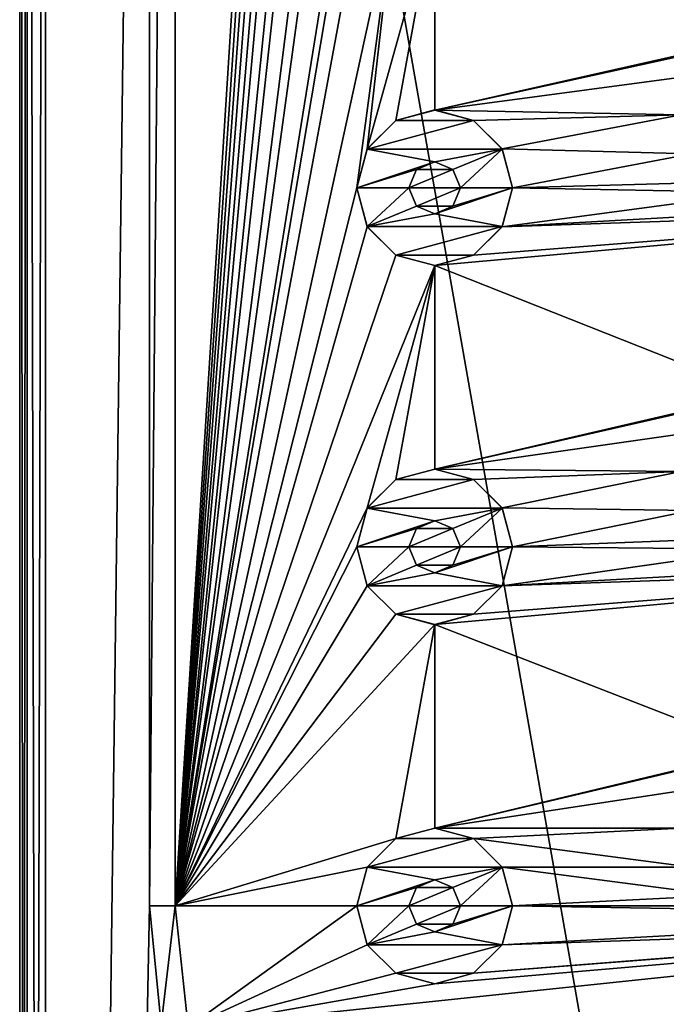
# Model space of a CAD drawing. Header units: millimetres. Extents: x -178 to 325, y 0 to 197.
# Tile 33 of 256: x -164 to -152, y 125 to 144. Entities that reach past the tile are written whole.
import ezdxf

# ---------------------------------------------------------------- set-up
doc = ezdxf.new("R2010")
doc.units = ezdxf.units.MM
doc.header["$LTSCALE"] = 52.148148
for name, color, linetype in [('6044', 7, 'CONTINUOUS'), ('6045', 7, 'CONTINUOUS'), ('6046', 7, 'CONTINUOUS'), ('6052', 7, 'CONTINUOUS'), ('6055', 7, 'CONTINUOUS'), ('6058', 7, 'CONTINUOUS'), ('6060', 7, 'CONTINUOUS'), ('6061', 7, 'CONTINUOUS'), ('6064', 7, 'CONTINUOUS'), ('6065', 7, 'CONTINUOUS'), ('6122', 7, 'CONTINUOUS'), ('6123', 7, 'CONTINUOUS'), ('6124', 7, 'CONTINUOUS'), ('6125', 7, 'CONTINUOUS'), ('6126', 7, 'CONTINUOUS'), ('6127', 7, 'CONTINUOUS'), ('6128', 7, 'CONTINUOUS'), ('6129', 7, 'CONTINUOUS'), ('6130', 7, 'CONTINUOUS'), ('6131', 7, 'CONTINUOUS'), ('6132', 7, 'CONTINUOUS'), ('6133', 7, 'CONTINUOUS'), ('6134', 7, 'CONTINUOUS'), ('6135', 7, 'CONTINUOUS'), ('6136', 7, 'CONTINUOUS')]:
    doc.layers.add(name, color=color, linetype=linetype)

msp = doc.modelspace()

# ---------------------------------------------------------------- linework, layer by layer
at = {"layer": '6044', "linetype": 'CONTINUOUS'}
for points in [[(-136.25, 183.25, -7.5), (-136.25, 26.75, -7.5), (-163.75, 183.25, -7.5), (-136.25, 183.25, -7.5)], [(-163.75, 183.25, -7.5), (-136.25, 26.75, -7.5), (-163.75, 26.75, -7.5), (-163.75, 183.25, -7.5)]]:
    msp.add_3dface(points, dxfattribs=at)
at = {"layer": '6045', "linetype": 'CONTINUOUS'}
for points in [[(-163.75, 183.25, 7.5), (-163.75, 26.75, 7.5), (-161.75, 183.25, 7.5), (-163.75, 183.25, 7.5)], [(-161.75, 183.25, 7.5), (-163.75, 26.75, 7.5), (-161.75, 126.75, 7.5), (-161.75, 183.25, 7.5)], [(-161.25, 183.25, 7.5), (-161.25, 126.75, 7.5), (-157.75, 182.121, 7.5), (-161.25, 183.25, 7.5)], [(-157.75, 182.121, 7.5), (-161.25, 126.75, 7.5), (-157.549, 181.371, 7.5), (-157.75, 182.121, 7.5)], [(-161.25, 126.75, 7.5), (-157.75, 175.2, 7.5), (-157.549, 181.371, 7.5), (-161.25, 126.75, 7.5)], [(-157.75, 175.2, 7.5), (-161.25, 126.75, 7.5), (-157.549, 174.45, 7.5), (-157.75, 175.2, 7.5)], [(-161.25, 126.75, 7.5), (-157.75, 168.278, 7.5), (-157.549, 174.45, 7.5), (-161.25, 126.75, 7.5)], [(-157.75, 168.278, 7.5), (-161.25, 126.75, 7.5), (-157.549, 167.528, 7.5), (-157.75, 168.278, 7.5)], [(-161.25, 126.75, 7.5), (-157.75, 161.357, 7.5), (-157.549, 167.528, 7.5), (-161.25, 126.75, 7.5)], [(-157.75, 161.357, 7.5), (-161.25, 126.75, 7.5), (-157.549, 160.607, 7.5), (-157.75, 161.357, 7.5)], [(-161.25, 126.75, 7.5), (-157.75, 154.435, 7.5), (-157.549, 160.607, 7.5), (-161.25, 126.75, 7.5)], [(-157.75, 154.435, 7.5), (-161.25, 126.75, 7.5), (-157.549, 153.686, 7.5), (-157.75, 154.435, 7.5)], [(-157.549, 153.686, 7.5), (-161.25, 126.75, 7.5), (-157, 153.136, 7.5), (-157.549, 153.686, 7.5)], [(-161.25, 126.75, 7.5), (-157.75, 147.514, 7.5), (-157, 153.136, 7.5), (-161.25, 126.75, 7.5)], [(-157.75, 147.514, 7.5), (-161.25, 126.75, 7.5), (-157.549, 146.764, 7.5), (-157.75, 147.514, 7.5)], [(-143.75, 147.144, 7.5), (-156.25, 146.015, 7.5), (-150, 143.499, 7.5), (-143.75, 147.144, 7.5)], [(-157.549, 146.764, 7.5), (-161.25, 126.75, 7.5), (-157, 146.215, 7.5), (-157.549, 146.764, 7.5)], [(-161.25, 126.75, 7.5), (-157.75, 140.593, 7.5), (-157, 146.215, 7.5), (-161.25, 126.75, 7.5)], [(-157.75, 140.593, 7.5), (-157.549, 141.342, 7.5), (-157, 146.215, 7.5), (-157.75, 140.593, 7.5)], [(-157, 146.215, 7.5), (-157.549, 141.342, 7.5), (-156.25, 146.015, 7.5), (-157, 146.215, 7.5)], [(-157.549, 141.342, 7.5), (-157, 141.892, 7.5), (-156.25, 146.015, 7.5), (-157.549, 141.342, 7.5)], [(-157, 141.892, 7.5), (-156.25, 142.092, 7.5), (-156.25, 146.015, 7.5), (-157, 141.892, 7.5)], [(-156.25, 146.015, 7.5), (-156.25, 142.092, 7.5), (-150, 143.499, 7.5), (-156.25, 146.015, 7.5)], [(-150, 143.499, 7.5), (-156.25, 142.092, 7.5), (-150.75, 143.299, 7.5), (-150, 143.499, 7.5)], [(-150.75, 143.299, 7.5), (-156.25, 142.092, 7.5), (-151.299, 142.75, 7.5), (-150.75, 143.299, 7.5)], [(-151.299, 142.75, 7.5), (-156.25, 142.092, 7.5), (-151.5, 142, 7.5), (-151.299, 142.75, 7.5)], [(-156.25, 142.092, 7.5), (-155.5, 141.892, 7.5), (-151.5, 142, 7.5), (-156.25, 142.092, 7.5)], [(-155.5, 141.892, 7.5), (-154.951, 141.342, 7.5), (-151.5, 142, 7.5), (-155.5, 141.892, 7.5)], [(-151.5, 142, 7.5), (-154.951, 141.342, 7.5), (-151.299, 141.25, 7.5), (-151.5, 142, 7.5)], [(-154.951, 141.342, 7.5), (-154.75, 140.593, 7.5), (-151.299, 141.25, 7.5), (-154.951, 141.342, 7.5)], [(-151.299, 141.25, 7.5), (-154.75, 140.593, 7.5), (-150.75, 140.701, 7.5), (-151.299, 141.25, 7.5)], [(-156.25, 141.092, 7.5), (-156.603, 140.947, 7.5), (-155.897, 140.947, 7.5), (-156.25, 141.092, 7.5)], [(-156.75, 140.593, 7.5), (-155.75, 140.593, 7.5), (-155.897, 140.947, 7.5), (-156.75, 140.593, 7.5)], [(-156.603, 140.947, 7.5), (-156.75, 140.593, 7.5), (-155.897, 140.947, 7.5), (-156.603, 140.947, 7.5)], [(-150.75, 140.701, 7.5), (-154.75, 140.593, 7.5), (-150, 140.501, 7.5), (-150.75, 140.701, 7.5)], [(-157.75, 140.593, 7.5), (-161.25, 126.75, 7.5), (-157.549, 139.843, 7.5), (-157.75, 140.593, 7.5)], [(-156.603, 140.239, 7.5), (-155.75, 140.593, 7.5), (-156.75, 140.593, 7.5), (-156.603, 140.239, 7.5)], [(-155.897, 140.239, 7.5), (-155.75, 140.593, 7.5), (-156.603, 140.239, 7.5), (-155.897, 140.239, 7.5)], [(-154.75, 140.593, 7.5), (-154.951, 139.843, 7.5), (-150, 140.501, 7.5), (-154.75, 140.593, 7.5)], [(-154.951, 139.843, 7.5), (-144.5, 140.423, 7.5), (-150, 140.501, 7.5), (-154.951, 139.843, 7.5)], [(-143.75, 140.222, 7.5), (-144.5, 140.423, 7.5), (-154.951, 139.843, 7.5), (-143.75, 140.222, 7.5)], [(-156.25, 140.093, 7.5), (-155.897, 140.239, 7.5), (-156.603, 140.239, 7.5), (-156.25, 140.093, 7.5)], [(-156.25, 139.093, 7.5), (-143.75, 140.222, 7.5), (-155.5, 139.294, 7.5), (-156.25, 139.093, 7.5)], [(-143.75, 140.222, 7.5), (-156.25, 139.093, 7.5), (-150, 136.624, 7.5), (-143.75, 140.222, 7.5)], [(-155.5, 139.294, 7.5), (-143.75, 140.222, 7.5), (-154.951, 139.843, 7.5), (-155.5, 139.294, 7.5)], [(-157.549, 139.843, 7.5), (-161.25, 126.75, 7.5), (-157, 139.294, 7.5), (-157.549, 139.843, 7.5)], [(-157, 139.294, 7.5), (-161.25, 126.75, 7.5), (-156.25, 139.093, 7.5), (-157, 139.294, 7.5)], [(-161.25, 126.75, 7.5), (-157.549, 134.421, 7.5), (-156.25, 139.093, 7.5), (-161.25, 126.75, 7.5)], [(-157.549, 134.421, 7.5), (-157, 134.97, 7.5), (-156.25, 139.093, 7.5), (-157.549, 134.421, 7.5)], [(-157, 134.97, 7.5), (-156.25, 135.171, 7.5), (-156.25, 139.093, 7.5), (-157, 134.97, 7.5)], [(-156.25, 139.093, 7.5), (-156.25, 135.171, 7.5), (-150, 136.624, 7.5), (-156.25, 139.093, 7.5)], [(-150, 136.624, 7.5), (-156.25, 135.171, 7.5), (-150.75, 136.424, 7.5), (-150, 136.624, 7.5)], [(-150.75, 136.424, 7.5), (-156.25, 135.171, 7.5), (-151.299, 135.875, 7.5), (-150.75, 136.424, 7.5)], [(-151.299, 135.875, 7.5), (-156.25, 135.171, 7.5), (-151.5, 135.125, 7.5), (-151.299, 135.875, 7.5)], [(-156.25, 135.171, 7.5), (-155.5, 134.97, 7.5), (-151.5, 135.125, 7.5), (-156.25, 135.171, 7.5)], [(-155.5, 134.97, 7.5), (-154.951, 134.421, 7.5), (-151.5, 135.125, 7.5), (-155.5, 134.97, 7.5)], [(-151.5, 135.125, 7.5), (-154.951, 134.421, 7.5), (-151.299, 134.375, 7.5), (-151.5, 135.125, 7.5)], [(-161.25, 126.75, 7.5), (-157.75, 133.671, 7.5), (-157.549, 134.421, 7.5), (-161.25, 126.75, 7.5)], [(-154.951, 134.421, 7.5), (-154.75, 133.671, 7.5), (-151.299, 134.375, 7.5), (-154.951, 134.421, 7.5)], [(-151.299, 134.375, 7.5), (-154.75, 133.671, 7.5), (-150.75, 133.826, 7.5), (-151.299, 134.375, 7.5)], [(-156.75, 133.671, 7.5), (-155.75, 133.671, 7.5), (-155.897, 134.025, 7.5), (-156.75, 133.671, 7.5)], [(-156.603, 134.025, 7.5), (-156.75, 133.671, 7.5), (-155.897, 134.025, 7.5), (-156.603, 134.025, 7.5)], [(-156.25, 134.171, 7.5), (-156.603, 134.025, 7.5), (-155.897, 134.025, 7.5), (-156.25, 134.171, 7.5)], [(-150.75, 133.826, 7.5), (-154.75, 133.671, 7.5), (-150, 133.626, 7.5), (-150.75, 133.826, 7.5)], [(-157.75, 133.671, 7.5), (-161.25, 126.75, 7.5), (-157.549, 132.922, 7.5), (-157.75, 133.671, 7.5)], [(-156.603, 133.317, 7.5), (-155.75, 133.671, 7.5), (-156.75, 133.671, 7.5), (-156.603, 133.317, 7.5)], [(-155.897, 133.317, 7.5), (-155.75, 133.671, 7.5), (-156.603, 133.317, 7.5), (-155.897, 133.317, 7.5)], [(-154.75, 133.671, 7.5), (-154.951, 132.922, 7.5), (-150, 133.626, 7.5), (-154.75, 133.671, 7.5)], [(-154.951, 132.922, 7.5), (-144.5, 133.501, 7.5), (-150, 133.626, 7.5), (-154.951, 132.922, 7.5)], [(-143.75, 133.301, 7.5), (-144.5, 133.501, 7.5), (-154.951, 132.922, 7.5), (-143.75, 133.301, 7.5)], [(-156.25, 133.172, 7.5), (-155.897, 133.317, 7.5), (-156.603, 133.317, 7.5), (-156.25, 133.172, 7.5)], [(-156.25, 132.172, 7.5), (-143.75, 133.301, 7.5), (-155.5, 132.372, 7.5), (-156.25, 132.172, 7.5)], [(-143.75, 133.301, 7.5), (-156.25, 132.172, 7.5), (-150, 129.749, 7.5), (-143.75, 133.301, 7.5)], [(-155.5, 132.372, 7.5), (-143.75, 133.301, 7.5), (-154.951, 132.922, 7.5), (-155.5, 132.372, 7.5)], [(-157.549, 132.922, 7.5), (-161.25, 126.75, 7.5), (-157, 132.372, 7.5), (-157.549, 132.922, 7.5)], [(-157, 132.372, 7.5), (-161.25, 126.75, 7.5), (-156.25, 132.172, 7.5), (-157, 132.372, 7.5)], [(-161.25, 126.75, 7.5), (-157, 128.049, 7.5), (-156.25, 132.172, 7.5), (-161.25, 126.75, 7.5)], [(-157, 128.049, 7.5), (-156.25, 128.249, 7.5), (-156.25, 132.172, 7.5), (-157, 128.049, 7.5)], [(-156.25, 132.172, 7.5), (-156.25, 128.249, 7.5), (-150, 129.749, 7.5), (-156.25, 132.172, 7.5)], [(-150, 129.749, 7.5), (-156.25, 128.249, 7.5), (-150.75, 129.549, 7.5), (-150, 129.749, 7.5)], [(-150.75, 129.549, 7.5), (-156.25, 128.249, 7.5), (-151.299, 129, 7.5), (-150.75, 129.549, 7.5)], [(-151.299, 129, 7.5), (-156.25, 128.249, 7.5), (-151.5, 128.25, 7.5), (-151.299, 129, 7.5)], [(-156.25, 128.249, 7.5), (-155.5, 128.049, 7.5), (-151.5, 128.25, 7.5), (-156.25, 128.249, 7.5)], [(-151.5, 128.25, 7.5), (-155.5, 128.049, 7.5), (-151.299, 127.5, 7.5), (-151.5, 128.25, 7.5)], [(-157, 128.049, 7.5), (-161.25, 126.75, 7.5), (-157.549, 127.5, 7.5), (-157, 128.049, 7.5)], [(-155.5, 128.049, 7.5), (-154.951, 127.5, 7.5), (-151.299, 127.5, 7.5), (-155.5, 128.049, 7.5)], [(-161.25, 126.75, 7.5), (-157.75, 126.75, 7.5), (-157.549, 127.5, 7.5), (-161.25, 126.75, 7.5)], [(-154.951, 127.5, 7.5), (-154.75, 126.75, 7.5), (-150.75, 126.951, 7.5), (-154.951, 127.5, 7.5)], [(-151.299, 127.5, 7.5), (-154.951, 127.5, 7.5), (-150.75, 126.951, 7.5), (-151.299, 127.5, 7.5)], [(-156.25, 127.25, 7.5), (-156.603, 127.104, 7.5), (-155.897, 127.104, 7.5), (-156.25, 127.25, 7.5)], [(-156.75, 126.75, 7.5), (-155.75, 126.75, 7.5), (-155.897, 127.104, 7.5), (-156.75, 126.75, 7.5)], [(-156.603, 127.104, 7.5), (-156.75, 126.75, 7.5), (-155.897, 127.104, 7.5), (-156.603, 127.104, 7.5)], [(-150.75, 126.951, 7.5), (-154.75, 126.75, 7.5), (-150, 126.751, 7.5), (-150.75, 126.951, 7.5)], [(-161.75, 126.75, 7.5), (-163.75, 26.75, 7.5), (-161.524, 124.457, 7.5), (-161.75, 126.75, 7.5)], [(-161.25, 126.75, 7.5), (-161.004, 124.411, 7.5), (-157.75, 126.75, 7.5), (-161.25, 126.75, 7.5)], [(-138.996, 124.411, 7.5), (-138.75, 126.75, 7.5), (-161.004, 124.411, 7.5), (-138.996, 124.411, 7.5)], [(-161.004, 124.411, 7.5), (-138.75, 126.75, 7.5), (-156.25, 125.251, 7.5), (-161.004, 124.411, 7.5)], [(-157.75, 126.75, 7.5), (-161.004, 124.411, 7.5), (-157.549, 126, 7.5), (-157.75, 126.75, 7.5)], [(-156.603, 126.396, 7.5), (-155.75, 126.75, 7.5), (-156.75, 126.75, 7.5), (-156.603, 126.396, 7.5)], [(-155.897, 126.396, 7.5), (-155.75, 126.75, 7.5), (-156.603, 126.396, 7.5), (-155.897, 126.396, 7.5)], [(-156.25, 125.251, 7.5), (-138.75, 126.75, 7.5), (-155.5, 125.451, 7.5), (-156.25, 125.251, 7.5)], [(-138.75, 126.75, 7.5), (-143.75, 126.38, 7.5), (-155.5, 125.451, 7.5), (-138.75, 126.75, 7.5)], [(-154.951, 126, 7.5), (-144.5, 126.58, 7.5), (-154.75, 126.75, 7.5), (-154.951, 126, 7.5)], [(-154.75, 126.75, 7.5), (-144.5, 126.58, 7.5), (-150, 126.751, 7.5), (-154.75, 126.75, 7.5)], [(-143.75, 126.38, 7.5), (-144.5, 126.58, 7.5), (-154.951, 126, 7.5), (-143.75, 126.38, 7.5)], [(-156.25, 126.25, 7.5), (-155.897, 126.396, 7.5), (-156.603, 126.396, 7.5), (-156.25, 126.25, 7.5)], [(-155.5, 125.451, 7.5), (-143.75, 126.38, 7.5), (-154.951, 126, 7.5), (-155.5, 125.451, 7.5)], [(-157.549, 126, 7.5), (-161.004, 124.411, 7.5), (-157, 125.451, 7.5), (-157.549, 126, 7.5)], [(-157, 125.451, 7.5), (-161.004, 124.411, 7.5), (-156.25, 125.251, 7.5), (-157, 125.451, 7.5)]]:
    msp.add_3dface(points, dxfattribs=at)
at = {"layer": '6046', "linetype": 'CONTINUOUS'}
for points in [[(-164.25, 183.25, -7), (-164.25, 26.75, -7), (-164.25, 183.25, 7), (-164.25, 183.25, -7)], [(-164.25, 183.25, 7), (-164.25, 26.75, -7), (-164.25, 26.75, 7), (-164.25, 183.25, 7)]]:
    msp.add_3dface(points, dxfattribs=at)
at = {"layer": '6052', "linetype": 'CONTINUOUS'}
for points in [[(-164.25, 26.75, -7), (-164.25, 183.25, -7), (-164.104, 183.25, -7.354), (-164.25, 26.75, -7)], [(-164.104, 26.75, -7.354), (-164.25, 26.75, -7), (-164.104, 183.25, -7.354), (-164.104, 26.75, -7.354)], [(-163.75, 183.25, -7.5), (-163.75, 26.75, -7.5), (-164.104, 26.75, -7.354), (-163.75, 183.25, -7.5)], [(-163.75, 183.25, -7.5), (-164.104, 26.75, -7.354), (-164.104, 183.25, -7.354), (-163.75, 183.25, -7.5)]]:
    msp.add_3dface(points, dxfattribs=at)
at = {"layer": '6055', "linetype": 'CONTINUOUS'}
for points in [[(-164.25, 183.25, 7), (-164.25, 26.75, 7), (-164.104, 26.75, 7.354), (-164.25, 183.25, 7)], [(-164.104, 183.25, 7.354), (-164.25, 183.25, 7), (-164.104, 26.75, 7.354), (-164.104, 183.25, 7.354)], [(-163.75, 26.75, 7.5), (-163.75, 183.25, 7.5), (-164.104, 183.25, 7.354), (-163.75, 26.75, 7.5)], [(-163.75, 26.75, 7.5), (-164.104, 183.25, 7.354), (-164.104, 26.75, 7.354), (-163.75, 26.75, 7.5)]]:
    msp.add_3dface(points, dxfattribs=at)
at = {"layer": '6058', "linetype": 'CONTINUOUS'}
for points in [[(-161.25, 126.75, 5.5), (-161.25, 183.25, 5.5), (-161.75, 126.75, 5.5), (-161.25, 126.75, 5.5)], [(-161.75, 126.75, 5.5), (-161.25, 183.25, 5.5), (-161.75, 183.25, 5.5), (-161.75, 126.75, 5.5)], [(-161.524, 124.455, 5.5), (-161.25, 126.75, 5.5), (-161.75, 126.75, 5.5), (-161.524, 124.455, 5.5)], [(-161.004, 124.41, 5.5), (-161.25, 126.75, 5.5), (-161.524, 124.455, 5.5), (-161.004, 124.41, 5.5)]]:
    msp.add_3dface(points, dxfattribs=at)
at = {"layer": '6060', "linetype": 'CONTINUOUS'}
for points in [[(-161.004, 124.411, 7.5), (-161.25, 126.75, 7.5), (-161.004, 124.41, 5.5), (-161.004, 124.411, 7.5)], [(-161.25, 126.75, 7.5), (-161.25, 126.75, 5.5), (-161.004, 124.41, 5.5), (-161.25, 126.75, 7.5)]]:
    msp.add_3dface(points, dxfattribs=at)
at = {"layer": '6061', "linetype": 'CONTINUOUS'}
for points in [[(-161.25, 126.75, 7.5), (-161.25, 183.25, 7.5), (-161.25, 126.75, 5.5), (-161.25, 126.75, 7.5)], [(-161.25, 183.25, 7.5), (-161.25, 183.25, 5.5), (-161.25, 126.75, 5.5), (-161.25, 183.25, 7.5)]]:
    msp.add_3dface(points, dxfattribs=at)
at = {"layer": '6064', "linetype": 'CONTINUOUS'}
for points in [[(-161.75, 183.25, 7.5), (-161.75, 126.75, 7.5), (-161.75, 183.25, 5.5), (-161.75, 183.25, 7.5)], [(-161.75, 126.75, 7.5), (-161.75, 126.75, 5.5), (-161.75, 183.25, 5.5), (-161.75, 126.75, 7.5)]]:
    msp.add_3dface(points, dxfattribs=at)
at = {"layer": '6065', "linetype": 'CONTINUOUS'}
for points in [[(-161.75, 126.75, 7.5), (-161.524, 124.457, 7.5), (-161.75, 126.75, 5.5), (-161.75, 126.75, 7.5)], [(-161.524, 124.457, 7.5), (-161.524, 124.455, 5.5), (-161.75, 126.75, 5.5), (-161.524, 124.457, 7.5)]]:
    msp.add_3dface(points, dxfattribs=at)
at = {"layer": '6122', "linetype": 'CONTINUOUS'}
for points in [[(-156.25, 128.25, 9.5), (-156.999, 128.049, 9.5), (-155.501, 128.049, 9.5), (-156.25, 128.25, 9.5)], [(-156.999, 128.049, 9.5), (-157.549, 127.499, 9.5), (-155.501, 128.049, 9.5), (-156.999, 128.049, 9.5)], [(-155.501, 128.049, 9.5), (-157.549, 127.499, 9.5), (-154.951, 127.499, 9.5), (-155.501, 128.049, 9.5)], [(-157.549, 127.499, 9.5), (-157.75, 126.75, 9.5), (-156.25, 127.25, 9.5), (-157.549, 127.499, 9.5)], [(-154.951, 127.499, 9.5), (-157.549, 127.499, 9.5), (-156.25, 127.25, 9.5), (-154.951, 127.499, 9.5)], [(-155.897, 127.103, 9.5), (-154.951, 127.499, 9.5), (-156.25, 127.25, 9.5), (-155.897, 127.103, 9.5)], [(-155.75, 126.75, 9.5), (-154.951, 127.499, 9.5), (-155.897, 127.103, 9.5), (-155.75, 126.75, 9.5)], [(-154.75, 126.75, 9.5), (-154.951, 127.499, 9.5), (-155.75, 126.75, 9.5), (-154.75, 126.75, 9.5)], [(-156.25, 127.25, 9.5), (-157.75, 126.75, 9.5), (-156.603, 127.103, 9.5), (-156.25, 127.25, 9.5)], [(-157.75, 126.75, 9.5), (-156.75, 126.75, 9.5), (-156.603, 127.103, 9.5), (-157.75, 126.75, 9.5)], [(-157.75, 126.75, 9.5), (-157.549, 126.001, 9.5), (-156.75, 126.75, 9.5), (-157.75, 126.75, 9.5)], [(-156.75, 126.75, 9.5), (-157.549, 126.001, 9.5), (-156.603, 126.397, 9.5), (-156.75, 126.75, 9.5)], [(-154.951, 126.001, 9.5), (-154.75, 126.75, 9.5), (-156.25, 126.25, 9.5), (-154.951, 126.001, 9.5)], [(-156.25, 126.25, 9.5), (-154.75, 126.75, 9.5), (-155.897, 126.397, 9.5), (-156.25, 126.25, 9.5)], [(-155.897, 126.397, 9.5), (-154.75, 126.75, 9.5), (-155.75, 126.75, 9.5), (-155.897, 126.397, 9.5)], [(-156.603, 126.397, 9.5), (-157.549, 126.001, 9.5), (-156.25, 126.25, 9.5), (-156.603, 126.397, 9.5)], [(-157.549, 126.001, 9.5), (-154.951, 126.001, 9.5), (-156.25, 126.25, 9.5), (-157.549, 126.001, 9.5)], [(-156.999, 125.451, 9.5), (-154.951, 126.001, 9.5), (-157.549, 126.001, 9.5), (-156.999, 125.451, 9.5)], [(-155.501, 125.451, 9.5), (-154.951, 126.001, 9.5), (-156.999, 125.451, 9.5), (-155.501, 125.451, 9.5)], [(-156.25, 125.25, 9.5), (-155.501, 125.451, 9.5), (-156.999, 125.451, 9.5), (-156.25, 125.25, 9.5)]]:
    msp.add_3dface(points, dxfattribs=at)
at = {"layer": '6123', "linetype": 'CONTINUOUS'}
for points in [[(-157.75, 126.75, 7.5), (-157.549, 126, 7.5), (-157.75, 126.75, 9.5), (-157.75, 126.75, 7.5)], [(-157.75, 126.75, 9.5), (-157.549, 126, 7.5), (-157.549, 126.001, 9.5), (-157.75, 126.75, 9.5)], [(-154.951, 126, 7.5), (-154.75, 126.75, 7.5), (-154.951, 126.001, 9.5), (-154.951, 126, 7.5)], [(-154.75, 126.75, 7.5), (-154.75, 126.75, 9.5), (-154.951, 126.001, 9.5), (-154.75, 126.75, 7.5)], [(-157.549, 126, 7.5), (-157, 125.451, 7.5), (-157.549, 126.001, 9.5), (-157.549, 126, 7.5)], [(-157, 125.451, 7.5), (-156.999, 125.451, 9.5), (-157.549, 126.001, 9.5), (-157, 125.451, 7.5)], [(-154.951, 126, 7.5), (-154.951, 126.001, 9.5), (-155.501, 125.451, 9.5), (-154.951, 126, 7.5)], [(-155.5, 125.451, 7.5), (-154.951, 126, 7.5), (-155.501, 125.451, 9.5), (-155.5, 125.451, 7.5)], [(-157, 125.451, 7.5), (-156.25, 125.251, 7.5), (-156.999, 125.451, 9.5), (-157, 125.451, 7.5)], [(-156.25, 125.251, 7.5), (-156.25, 125.25, 9.5), (-156.999, 125.451, 9.5), (-156.25, 125.251, 7.5)], [(-156.25, 125.251, 7.5), (-155.5, 125.451, 7.5), (-156.25, 125.25, 9.5), (-156.25, 125.251, 7.5)], [(-155.5, 125.451, 7.5), (-155.501, 125.451, 9.5), (-156.25, 125.25, 9.5), (-155.5, 125.451, 7.5)]]:
    msp.add_3dface(points, dxfattribs=at)
at = {"layer": '6124', "linetype": 'CONTINUOUS'}
for points in [[(-156.25, 128.249, 7.5), (-157, 128.049, 7.5), (-156.25, 128.25, 9.5), (-156.25, 128.249, 7.5)], [(-157, 128.049, 7.5), (-156.999, 128.049, 9.5), (-156.25, 128.25, 9.5), (-157, 128.049, 7.5)], [(-156.25, 128.249, 7.5), (-156.25, 128.25, 9.5), (-155.501, 128.049, 9.5), (-156.25, 128.249, 7.5)], [(-155.5, 128.049, 7.5), (-156.25, 128.249, 7.5), (-155.501, 128.049, 9.5), (-155.5, 128.049, 7.5)], [(-157, 128.049, 7.5), (-157.549, 127.5, 7.5), (-156.999, 128.049, 9.5), (-157, 128.049, 7.5)], [(-157.549, 127.5, 7.5), (-157.549, 127.499, 9.5), (-156.999, 128.049, 9.5), (-157.549, 127.5, 7.5)], [(-155.5, 128.049, 7.5), (-155.501, 128.049, 9.5), (-154.951, 127.499, 9.5), (-155.5, 128.049, 7.5)], [(-154.951, 127.5, 7.5), (-155.5, 128.049, 7.5), (-154.951, 127.499, 9.5), (-154.951, 127.5, 7.5)], [(-157.549, 127.5, 7.5), (-157.75, 126.75, 7.5), (-157.549, 127.499, 9.5), (-157.549, 127.5, 7.5)], [(-157.75, 126.75, 7.5), (-157.75, 126.75, 9.5), (-157.549, 127.499, 9.5), (-157.75, 126.75, 7.5)], [(-154.75, 126.75, 7.5), (-154.951, 127.5, 7.5), (-154.75, 126.75, 9.5), (-154.75, 126.75, 7.5)], [(-154.951, 127.5, 7.5), (-154.951, 127.499, 9.5), (-154.75, 126.75, 9.5), (-154.951, 127.5, 7.5)]]:
    msp.add_3dface(points, dxfattribs=at)
at = {"layer": '6125', "linetype": 'CONTINUOUS'}
for points in [[(-156.603, 127.104, 7.5), (-156.25, 127.25, 7.5), (-156.603, 127.103, 9.5), (-156.603, 127.104, 7.5)], [(-156.25, 127.25, 7.5), (-156.25, 127.25, 9.5), (-156.603, 127.103, 9.5), (-156.25, 127.25, 7.5)], [(-156.25, 127.25, 7.5), (-155.897, 127.104, 7.5), (-156.25, 127.25, 9.5), (-156.25, 127.25, 7.5)], [(-155.897, 127.104, 7.5), (-155.897, 127.103, 9.5), (-156.25, 127.25, 9.5), (-155.897, 127.104, 7.5)], [(-156.75, 126.75, 7.5), (-156.603, 127.104, 7.5), (-156.75, 126.75, 9.5), (-156.75, 126.75, 7.5)], [(-156.75, 126.75, 9.5), (-156.603, 127.104, 7.5), (-156.603, 127.103, 9.5), (-156.75, 126.75, 9.5)], [(-155.897, 127.104, 7.5), (-155.75, 126.75, 7.5), (-155.897, 127.103, 9.5), (-155.897, 127.104, 7.5)], [(-155.75, 126.75, 7.5), (-155.75, 126.75, 9.5), (-155.897, 127.103, 9.5), (-155.75, 126.75, 7.5)]]:
    msp.add_3dface(points, dxfattribs=at)
at = {"layer": '6126', "linetype": 'CONTINUOUS'}
for points in [[(-156.603, 126.396, 7.5), (-156.75, 126.75, 7.5), (-156.603, 126.397, 9.5), (-156.603, 126.396, 7.5)], [(-156.75, 126.75, 7.5), (-156.75, 126.75, 9.5), (-156.603, 126.397, 9.5), (-156.75, 126.75, 7.5)], [(-155.75, 126.75, 7.5), (-155.897, 126.396, 7.5), (-155.75, 126.75, 9.5), (-155.75, 126.75, 7.5)], [(-155.897, 126.396, 7.5), (-155.897, 126.397, 9.5), (-155.75, 126.75, 9.5), (-155.897, 126.396, 7.5)], [(-156.603, 126.396, 7.5), (-156.603, 126.397, 9.5), (-156.25, 126.25, 9.5), (-156.603, 126.396, 7.5)], [(-156.25, 126.25, 7.5), (-156.603, 126.396, 7.5), (-156.25, 126.25, 9.5), (-156.25, 126.25, 7.5)], [(-155.897, 126.396, 7.5), (-156.25, 126.25, 7.5), (-155.897, 126.397, 9.5), (-155.897, 126.396, 7.5)], [(-156.25, 126.25, 7.5), (-156.25, 126.25, 9.5), (-155.897, 126.397, 9.5), (-156.25, 126.25, 7.5)]]:
    msp.add_3dface(points, dxfattribs=at)
at = {"layer": '6127', "linetype": 'CONTINUOUS'}
for points in [[(-156.25, 135.171, 9.5), (-156.999, 134.97, 9.5), (-155.501, 134.97, 9.5), (-156.25, 135.171, 9.5)], [(-156.999, 134.97, 9.5), (-157.549, 134.42, 9.5), (-155.501, 134.97, 9.5), (-156.999, 134.97, 9.5)], [(-155.501, 134.97, 9.5), (-157.549, 134.42, 9.5), (-154.951, 134.42, 9.5), (-155.501, 134.97, 9.5)], [(-157.549, 134.42, 9.5), (-157.75, 133.671, 9.5), (-156.25, 134.171, 9.5), (-157.549, 134.42, 9.5)], [(-154.951, 134.42, 9.5), (-157.549, 134.42, 9.5), (-156.25, 134.171, 9.5), (-154.951, 134.42, 9.5)], [(-155.897, 134.024, 9.5), (-154.951, 134.42, 9.5), (-156.25, 134.171, 9.5), (-155.897, 134.024, 9.5)], [(-155.75, 133.671, 9.5), (-154.951, 134.42, 9.5), (-155.897, 134.024, 9.5), (-155.75, 133.671, 9.5)], [(-154.75, 133.671, 9.5), (-154.951, 134.42, 9.5), (-155.75, 133.671, 9.5), (-154.75, 133.671, 9.5)], [(-156.25, 134.171, 9.5), (-157.75, 133.671, 9.5), (-156.603, 134.024, 9.5), (-156.25, 134.171, 9.5)], [(-157.75, 133.671, 9.5), (-156.75, 133.671, 9.5), (-156.603, 134.024, 9.5), (-157.75, 133.671, 9.5)], [(-157.75, 133.671, 9.5), (-157.549, 132.923, 9.5), (-156.75, 133.671, 9.5), (-157.75, 133.671, 9.5)], [(-156.75, 133.671, 9.5), (-157.549, 132.923, 9.5), (-156.603, 133.318, 9.5), (-156.75, 133.671, 9.5)], [(-154.951, 132.923, 9.5), (-154.75, 133.671, 9.5), (-156.25, 133.171, 9.5), (-154.951, 132.923, 9.5)], [(-156.25, 133.171, 9.5), (-154.75, 133.671, 9.5), (-155.897, 133.318, 9.5), (-156.25, 133.171, 9.5)], [(-155.897, 133.318, 9.5), (-154.75, 133.671, 9.5), (-155.75, 133.671, 9.5), (-155.897, 133.318, 9.5)], [(-156.603, 133.318, 9.5), (-157.549, 132.923, 9.5), (-156.25, 133.171, 9.5), (-156.603, 133.318, 9.5)], [(-157.549, 132.923, 9.5), (-154.951, 132.923, 9.5), (-156.25, 133.171, 9.5), (-157.549, 132.923, 9.5)], [(-156.999, 132.372, 9.5), (-154.951, 132.923, 9.5), (-157.549, 132.923, 9.5), (-156.999, 132.372, 9.5)], [(-155.501, 132.372, 9.5), (-154.951, 132.923, 9.5), (-156.999, 132.372, 9.5), (-155.501, 132.372, 9.5)], [(-156.25, 132.171, 9.5), (-155.501, 132.372, 9.5), (-156.999, 132.372, 9.5), (-156.25, 132.171, 9.5)]]:
    msp.add_3dface(points, dxfattribs=at)
at = {"layer": '6128', "linetype": 'CONTINUOUS'}
for points in [[(-157.75, 133.671, 7.5), (-157.549, 132.922, 7.5), (-157.75, 133.671, 9.5), (-157.75, 133.671, 7.5)], [(-157.75, 133.671, 9.5), (-157.549, 132.922, 7.5), (-157.549, 132.923, 9.5), (-157.75, 133.671, 9.5)], [(-154.951, 132.922, 7.5), (-154.75, 133.671, 7.5), (-154.951, 132.923, 9.5), (-154.951, 132.922, 7.5)], [(-154.75, 133.671, 7.5), (-154.75, 133.671, 9.5), (-154.951, 132.923, 9.5), (-154.75, 133.671, 7.5)], [(-157.549, 132.922, 7.5), (-157, 132.372, 7.5), (-157.549, 132.923, 9.5), (-157.549, 132.922, 7.5)], [(-157, 132.372, 7.5), (-156.999, 132.372, 9.5), (-157.549, 132.923, 9.5), (-157, 132.372, 7.5)], [(-154.951, 132.922, 7.5), (-154.951, 132.923, 9.5), (-155.501, 132.372, 9.5), (-154.951, 132.922, 7.5)], [(-155.5, 132.372, 7.5), (-154.951, 132.922, 7.5), (-155.501, 132.372, 9.5), (-155.5, 132.372, 7.5)], [(-157, 132.372, 7.5), (-156.25, 132.172, 7.5), (-156.999, 132.372, 9.5), (-157, 132.372, 7.5)], [(-156.25, 132.172, 7.5), (-156.25, 132.171, 9.5), (-156.999, 132.372, 9.5), (-156.25, 132.172, 7.5)], [(-156.25, 132.172, 7.5), (-155.5, 132.372, 7.5), (-156.25, 132.171, 9.5), (-156.25, 132.172, 7.5)], [(-155.5, 132.372, 7.5), (-155.501, 132.372, 9.5), (-156.25, 132.171, 9.5), (-155.5, 132.372, 7.5)]]:
    msp.add_3dface(points, dxfattribs=at)
at = {"layer": '6129', "linetype": 'CONTINUOUS'}
for points in [[(-156.25, 135.171, 7.5), (-157, 134.97, 7.5), (-156.25, 135.171, 9.5), (-156.25, 135.171, 7.5)], [(-157, 134.97, 7.5), (-156.999, 134.97, 9.5), (-156.25, 135.171, 9.5), (-157, 134.97, 7.5)], [(-155.5, 134.97, 7.5), (-156.25, 135.171, 7.5), (-155.501, 134.97, 9.5), (-155.5, 134.97, 7.5)], [(-156.25, 135.171, 7.5), (-156.25, 135.171, 9.5), (-155.501, 134.97, 9.5), (-156.25, 135.171, 7.5)], [(-157, 134.97, 7.5), (-157.549, 134.421, 7.5), (-156.999, 134.97, 9.5), (-157, 134.97, 7.5)], [(-157.549, 134.421, 7.5), (-157.549, 134.42, 9.5), (-156.999, 134.97, 9.5), (-157.549, 134.421, 7.5)], [(-155.5, 134.97, 7.5), (-155.501, 134.97, 9.5), (-154.951, 134.42, 9.5), (-155.5, 134.97, 7.5)], [(-154.951, 134.421, 7.5), (-155.5, 134.97, 7.5), (-154.951, 134.42, 9.5), (-154.951, 134.421, 7.5)], [(-157.549, 134.421, 7.5), (-157.75, 133.671, 7.5), (-157.549, 134.42, 9.5), (-157.549, 134.421, 7.5)], [(-157.75, 133.671, 7.5), (-157.75, 133.671, 9.5), (-157.549, 134.42, 9.5), (-157.75, 133.671, 7.5)], [(-154.75, 133.671, 7.5), (-154.951, 134.421, 7.5), (-154.75, 133.671, 9.5), (-154.75, 133.671, 7.5)], [(-154.951, 134.421, 7.5), (-154.951, 134.42, 9.5), (-154.75, 133.671, 9.5), (-154.951, 134.421, 7.5)]]:
    msp.add_3dface(points, dxfattribs=at)
at = {"layer": '6130', "linetype": 'CONTINUOUS'}
for points in [[(-156.75, 133.671, 7.5), (-156.603, 134.025, 7.5), (-156.75, 133.671, 9.5), (-156.75, 133.671, 7.5)], [(-156.75, 133.671, 9.5), (-156.603, 134.025, 7.5), (-156.603, 134.024, 9.5), (-156.75, 133.671, 9.5)], [(-156.603, 134.025, 7.5), (-156.25, 134.171, 7.5), (-156.603, 134.024, 9.5), (-156.603, 134.025, 7.5)], [(-156.25, 134.171, 7.5), (-156.25, 134.171, 9.5), (-156.603, 134.024, 9.5), (-156.25, 134.171, 7.5)], [(-156.25, 134.171, 7.5), (-155.897, 134.025, 7.5), (-156.25, 134.171, 9.5), (-156.25, 134.171, 7.5)], [(-155.897, 134.025, 7.5), (-155.897, 134.024, 9.5), (-156.25, 134.171, 9.5), (-155.897, 134.025, 7.5)], [(-155.897, 134.025, 7.5), (-155.75, 133.671, 7.5), (-155.897, 134.024, 9.5), (-155.897, 134.025, 7.5)], [(-155.75, 133.671, 7.5), (-155.75, 133.671, 9.5), (-155.897, 134.024, 9.5), (-155.75, 133.671, 7.5)]]:
    msp.add_3dface(points, dxfattribs=at)
at = {"layer": '6131', "linetype": 'CONTINUOUS'}
for points in [[(-156.603, 133.317, 7.5), (-156.75, 133.671, 7.5), (-156.603, 133.318, 9.5), (-156.603, 133.317, 7.5)], [(-156.75, 133.671, 7.5), (-156.75, 133.671, 9.5), (-156.603, 133.318, 9.5), (-156.75, 133.671, 7.5)], [(-155.75, 133.671, 7.5), (-155.897, 133.317, 7.5), (-155.75, 133.671, 9.5), (-155.75, 133.671, 7.5)], [(-155.897, 133.317, 7.5), (-155.897, 133.318, 9.5), (-155.75, 133.671, 9.5), (-155.897, 133.317, 7.5)], [(-156.603, 133.317, 7.5), (-156.603, 133.318, 9.5), (-156.25, 133.171, 9.5), (-156.603, 133.317, 7.5)], [(-156.25, 133.172, 7.5), (-156.603, 133.317, 7.5), (-156.25, 133.171, 9.5), (-156.25, 133.172, 7.5)], [(-155.897, 133.317, 7.5), (-156.25, 133.172, 7.5), (-155.897, 133.318, 9.5), (-155.897, 133.317, 7.5)], [(-156.25, 133.172, 7.5), (-156.25, 133.171, 9.5), (-155.897, 133.318, 9.5), (-156.25, 133.172, 7.5)]]:
    msp.add_3dface(points, dxfattribs=at)
at = {"layer": '6132', "linetype": 'CONTINUOUS'}
for points in [[(-156.25, 142.093, 9.5), (-156.999, 141.892, 9.5), (-155.501, 141.892, 9.5), (-156.25, 142.093, 9.5)], [(-156.999, 141.892, 9.5), (-157.549, 141.341, 9.5), (-155.501, 141.892, 9.5), (-156.999, 141.892, 9.5)], [(-155.501, 141.892, 9.5), (-157.549, 141.341, 9.5), (-154.951, 141.341, 9.5), (-155.501, 141.892, 9.5)], [(-157.549, 141.341, 9.5), (-157.75, 140.593, 9.5), (-156.25, 141.093, 9.5), (-157.549, 141.341, 9.5)], [(-154.951, 141.341, 9.5), (-157.549, 141.341, 9.5), (-156.25, 141.093, 9.5), (-154.951, 141.341, 9.5)], [(-155.897, 140.946, 9.5), (-154.951, 141.341, 9.5), (-156.25, 141.093, 9.5), (-155.897, 140.946, 9.5)], [(-155.75, 140.593, 9.5), (-154.951, 141.341, 9.5), (-155.897, 140.946, 9.5), (-155.75, 140.593, 9.5)], [(-154.75, 140.593, 9.5), (-154.951, 141.341, 9.5), (-155.75, 140.593, 9.5), (-154.75, 140.593, 9.5)], [(-156.25, 141.093, 9.5), (-157.75, 140.593, 9.5), (-156.603, 140.946, 9.5), (-156.25, 141.093, 9.5)], [(-157.75, 140.593, 9.5), (-156.75, 140.593, 9.5), (-156.603, 140.946, 9.5), (-157.75, 140.593, 9.5)], [(-157.75, 140.593, 9.5), (-157.549, 139.844, 9.5), (-156.75, 140.593, 9.5), (-157.75, 140.593, 9.5)], [(-156.75, 140.593, 9.5), (-157.549, 139.844, 9.5), (-156.603, 140.24, 9.5), (-156.75, 140.593, 9.5)], [(-154.951, 139.844, 9.5), (-154.75, 140.593, 9.5), (-156.25, 140.093, 9.5), (-154.951, 139.844, 9.5)], [(-156.25, 140.093, 9.5), (-154.75, 140.593, 9.5), (-155.897, 140.24, 9.5), (-156.25, 140.093, 9.5)], [(-155.897, 140.24, 9.5), (-154.75, 140.593, 9.5), (-155.75, 140.593, 9.5), (-155.897, 140.24, 9.5)], [(-156.603, 140.24, 9.5), (-157.549, 139.844, 9.5), (-156.25, 140.093, 9.5), (-156.603, 140.24, 9.5)], [(-157.549, 139.844, 9.5), (-154.951, 139.844, 9.5), (-156.25, 140.093, 9.5), (-157.549, 139.844, 9.5)], [(-156.999, 139.294, 9.5), (-154.951, 139.844, 9.5), (-157.549, 139.844, 9.5), (-156.999, 139.294, 9.5)], [(-155.501, 139.294, 9.5), (-154.951, 139.844, 9.5), (-156.999, 139.294, 9.5), (-155.501, 139.294, 9.5)], [(-156.25, 139.093, 9.5), (-155.501, 139.294, 9.5), (-156.999, 139.294, 9.5), (-156.25, 139.093, 9.5)]]:
    msp.add_3dface(points, dxfattribs=at)
at = {"layer": '6133', "linetype": 'CONTINUOUS'}
for points in [[(-157.75, 140.593, 7.5), (-157.549, 139.843, 7.5), (-157.75, 140.593, 9.5), (-157.75, 140.593, 7.5)], [(-157.75, 140.593, 9.5), (-157.549, 139.843, 7.5), (-157.549, 139.844, 9.5), (-157.75, 140.593, 9.5)], [(-154.951, 139.843, 7.5), (-154.75, 140.593, 7.5), (-154.951, 139.844, 9.5), (-154.951, 139.843, 7.5)], [(-154.75, 140.593, 7.5), (-154.75, 140.593, 9.5), (-154.951, 139.844, 9.5), (-154.75, 140.593, 7.5)], [(-157.549, 139.843, 7.5), (-157, 139.294, 7.5), (-157.549, 139.844, 9.5), (-157.549, 139.843, 7.5)], [(-157, 139.294, 7.5), (-156.999, 139.294, 9.5), (-157.549, 139.844, 9.5), (-157, 139.294, 7.5)], [(-154.951, 139.843, 7.5), (-154.951, 139.844, 9.5), (-155.501, 139.294, 9.5), (-154.951, 139.843, 7.5)], [(-155.5, 139.294, 7.5), (-154.951, 139.843, 7.5), (-155.501, 139.294, 9.5), (-155.5, 139.294, 7.5)], [(-157, 139.294, 7.5), (-156.25, 139.093, 7.5), (-156.999, 139.294, 9.5), (-157, 139.294, 7.5)], [(-156.25, 139.093, 7.5), (-156.25, 139.093, 9.5), (-156.999, 139.294, 9.5), (-156.25, 139.093, 7.5)], [(-156.25, 139.093, 7.5), (-155.5, 139.294, 7.5), (-156.25, 139.093, 9.5), (-156.25, 139.093, 7.5)], [(-155.5, 139.294, 7.5), (-155.501, 139.294, 9.5), (-156.25, 139.093, 9.5), (-155.5, 139.294, 7.5)]]:
    msp.add_3dface(points, dxfattribs=at)
at = {"layer": '6134', "linetype": 'CONTINUOUS'}
for points in [[(-156.25, 142.092, 7.5), (-157, 141.892, 7.5), (-156.25, 142.093, 9.5), (-156.25, 142.092, 7.5)], [(-157, 141.892, 7.5), (-156.999, 141.892, 9.5), (-156.25, 142.093, 9.5), (-157, 141.892, 7.5)], [(-156.25, 142.092, 7.5), (-156.25, 142.093, 9.5), (-155.501, 141.892, 9.5), (-156.25, 142.092, 7.5)], [(-155.5, 141.892, 7.5), (-156.25, 142.092, 7.5), (-155.501, 141.892, 9.5), (-155.5, 141.892, 7.5)], [(-157, 141.892, 7.5), (-157.549, 141.342, 7.5), (-156.999, 141.892, 9.5), (-157, 141.892, 7.5)], [(-157.549, 141.342, 7.5), (-157.549, 141.341, 9.5), (-156.999, 141.892, 9.5), (-157.549, 141.342, 7.5)], [(-155.5, 141.892, 7.5), (-155.501, 141.892, 9.5), (-154.951, 141.341, 9.5), (-155.5, 141.892, 7.5)], [(-154.951, 141.342, 7.5), (-155.5, 141.892, 7.5), (-154.951, 141.341, 9.5), (-154.951, 141.342, 7.5)], [(-157.549, 141.342, 7.5), (-157.75, 140.593, 7.5), (-157.549, 141.341, 9.5), (-157.549, 141.342, 7.5)], [(-157.75, 140.593, 7.5), (-157.75, 140.593, 9.5), (-157.549, 141.341, 9.5), (-157.75, 140.593, 7.5)], [(-154.75, 140.593, 7.5), (-154.951, 141.342, 7.5), (-154.75, 140.593, 9.5), (-154.75, 140.593, 7.5)], [(-154.951, 141.342, 7.5), (-154.951, 141.341, 9.5), (-154.75, 140.593, 9.5), (-154.951, 141.342, 7.5)]]:
    msp.add_3dface(points, dxfattribs=at)
at = {"layer": '6135', "linetype": 'CONTINUOUS'}
for points in [[(-156.25, 141.092, 7.5), (-156.25, 141.093, 9.5), (-156.603, 140.946, 9.5), (-156.25, 141.092, 7.5)], [(-156.603, 140.947, 7.5), (-156.25, 141.092, 7.5), (-156.603, 140.946, 9.5), (-156.603, 140.947, 7.5)], [(-156.25, 141.092, 7.5), (-155.897, 140.947, 7.5), (-156.25, 141.093, 9.5), (-156.25, 141.092, 7.5)], [(-155.897, 140.947, 7.5), (-155.897, 140.946, 9.5), (-156.25, 141.093, 9.5), (-155.897, 140.947, 7.5)], [(-156.75, 140.593, 7.5), (-156.603, 140.947, 7.5), (-156.75, 140.593, 9.5), (-156.75, 140.593, 7.5)], [(-156.75, 140.593, 9.5), (-156.603, 140.947, 7.5), (-156.603, 140.946, 9.5), (-156.75, 140.593, 9.5)], [(-155.897, 140.947, 7.5), (-155.75, 140.593, 7.5), (-155.897, 140.946, 9.5), (-155.897, 140.947, 7.5)], [(-155.75, 140.593, 7.5), (-155.75, 140.593, 9.5), (-155.897, 140.946, 9.5), (-155.75, 140.593, 7.5)]]:
    msp.add_3dface(points, dxfattribs=at)
at = {"layer": '6136', "linetype": 'CONTINUOUS'}
for points in [[(-156.603, 140.239, 7.5), (-156.75, 140.593, 7.5), (-156.603, 140.24, 9.5), (-156.603, 140.239, 7.5)], [(-156.75, 140.593, 7.5), (-156.75, 140.593, 9.5), (-156.603, 140.24, 9.5), (-156.75, 140.593, 7.5)], [(-155.75, 140.593, 7.5), (-155.897, 140.239, 7.5), (-155.75, 140.593, 9.5), (-155.75, 140.593, 7.5)], [(-155.897, 140.239, 7.5), (-155.897, 140.24, 9.5), (-155.75, 140.593, 9.5), (-155.897, 140.239, 7.5)], [(-156.603, 140.239, 7.5), (-156.603, 140.24, 9.5), (-156.25, 140.093, 9.5), (-156.603, 140.239, 7.5)], [(-156.25, 140.093, 7.5), (-156.603, 140.239, 7.5), (-156.25, 140.093, 9.5), (-156.25, 140.093, 7.5)], [(-155.897, 140.239, 7.5), (-156.25, 140.093, 7.5), (-155.897, 140.24, 9.5), (-155.897, 140.239, 7.5)], [(-156.25, 140.093, 7.5), (-156.25, 140.093, 9.5), (-155.897, 140.24, 9.5), (-156.25, 140.093, 7.5)]]:
    msp.add_3dface(points, dxfattribs=at)

doc.saveas('drawing.dxf')
